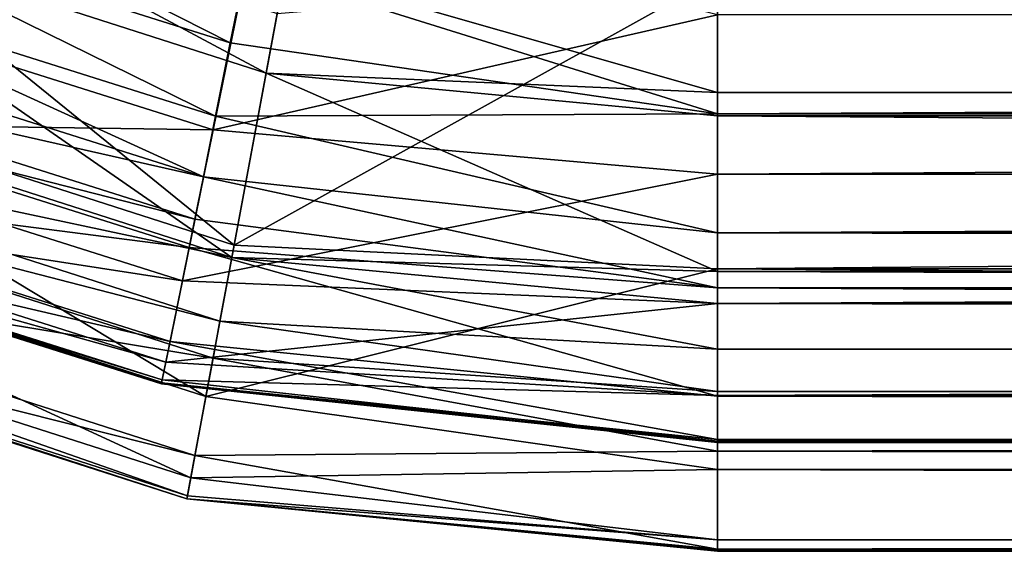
# Model space of a CAD drawing. Header units: millimetres. Extents: x 6 to 796, y 3 to 293.
# Tile 11 of 105: x 66 to 94, y 3 to 18. Entities that reach past the tile are written whole.
import ezdxf

# ---------------------------------------------------------------- set-up
doc = ezdxf.new("R2010")
doc.units = ezdxf.units.MM
doc.header["$LTSCALE"] = 25.4
doc.layers.get('0').update_dxf_attribs({"true_color": 0xff5454})

# ---------------------------------------------------------------- blocks, each defined once
blk = doc.blocks.new('FLOWERPOT-L-9713.STL')
at = {"color": 0}
mesh = blk.add_polyface(dxfattribs=at)
corners = [(58.736, 18.9, 306.303), (73.057, 21.136, 198.993), (61.242, 24.872, 198.992), (71.763, 14.781, 306.303)]
mesh.append_faces([[corners[k] for k in face] for face in [(0, 1, 2), (1, 0, 3)]], dxfattribs={"vtx0": -1, "color": 0})
mesh = blk.add_polyface(dxfattribs=at)
corners = [(73.225, 16.346, 699.379), (59.051, 23.935, 699.617), (57.856, 21.276, 699.379), (73.76, 19.217, 699.617)]
mesh.append_faces([[corners[k] for k in face] for face in [(0, 1, 2), (1, 0, 3)]], dxfattribs={"vtx0": -1, "color": 0})
mesh = blk.add_polyface(dxfattribs=at)
corners = [(60.486, 23.138, 696.621), (72.238, 17.177, 696.444), (59.661, 21.154, 696.444), (72.663, 19.288, 696.621)]
mesh.append_faces([[corners[k] for k in face] for face in [(0, 1, 2), (1, 0, 3)]], dxfattribs={"vtx0": -1, "color": 0})
mesh = blk.add_polyface(dxfattribs=at)
corners = [(72.343, 11.609, 306.163), (58.541, 22.799, 198.763), (73.531, 17.991, 198.763), (55.884, 16.888, 306.163)]
mesh.append_faces([[corners[k] for k in face] for face in [(0, 1, 2), (1, 0, 3)]], dxfattribs={"vtx0": -1, "color": 0})
mesh = blk.add_polyface(dxfattribs=at)
corners = [(72.279, 11.266, 696.784), (57.856, 21.276, 699.379), (55.741, 16.57, 696.784), (73.225, 16.346, 699.379)]
mesh.append_faces([[corners[k] for k in face] for face in [(0, 1, 2), (1, 0, 3)]], dxfattribs={"vtx0": -1, "color": 0})
mesh = blk.add_polyface(dxfattribs=at)
corners = [(59.661, 21.154, 696.444), (71.832, 15.162, 695.731), (58.873, 19.261, 695.732), (72.238, 17.177, 696.444)]
mesh.append_faces([[corners[k] for k in face] for face in [(0, 1, 2), (1, 0, 3)]], dxfattribs={"vtx0": -1, "color": 0})
mesh = blk.add_polyface(dxfattribs=at)
corners = [(71.763, 14.781, 306.303), (85.667, 17.95, 224.985), (73.057, 21.136, 198.993)]
mesh.append_faces([[corners[k] for k in face] for face in [(0, 1, 2)]], dxfattribs={"color": 0})
mesh = blk.add_polyface(dxfattribs=at)
corners = [(85.667, 15.222, 696.305), (72.238, 17.177, 696.444), (72.663, 19.288, 696.621)]
mesh.append_faces([[corners[k] for k in face] for face in [(0, 1, 2)]], dxfattribs={"color": 0})
mesh = blk.add_polyface(dxfattribs=at)
corners = [(85.667, 15.222, 696.305), (72.663, 19.288, 696.621), (85.667, 18.969, 696.501)]
mesh.append_faces([[corners[k] for k in face] for face in [(0, 1, 2)]], dxfattribs={"color": 0})
mesh = blk.add_polyface(dxfattribs=at)
corners = [(85.667, 19.275, 699.493), (73.76, 19.217, 699.617), (85.667, 15.815, 699.497)]
mesh.append_faces([[corners[k] for k in face] for face in [(0, 1, 2)]], dxfattribs={"color": 0})
mesh = blk.add_polyface(dxfattribs=at)
corners = [(715.667, 15.815, 699.497), (85.667, 19.275, 699.493), (85.667, 15.815, 699.497), (715.667, 19.275, 699.493)]
mesh.append_faces([[corners[k] for k in face] for face in [(0, 1, 2), (1, 0, 3)]], dxfattribs={"vtx0": -1, "color": 0})
mesh = blk.add_polyface(dxfattribs=at)
corners = [(58.873, 19.261, 695.732), (71.495, 13.488, 694.571), (58.219, 17.687, 694.572), (71.832, 15.162, 695.731)]
mesh.append_faces([[corners[k] for k in face] for face in [(0, 1, 2), (1, 0, 3)]], dxfattribs={"vtx0": -1, "color": 0})
mesh = blk.add_polyface(dxfattribs=at)
corners = [(72.343, 11.609, 306.163), (73.531, 17.991, 198.763), (85.667, 19.009, 172.33)]
mesh.append_faces([[corners[k] for k in face] for face in [(0, 1, 2)]], dxfattribs={"color": 0})
mesh = blk.add_polyface(dxfattribs=at)
corners = [(72.343, 11.609, 306.163), (85.667, 19.009, 172.33), (85.667, 10.95, 293.572)]
mesh.append_faces([[corners[k] for k in face] for face in [(0, 1, 2)]], dxfattribs={"color": 0})
mesh = blk.add_polyface(dxfattribs=at)
corners = [(85.667, 15.815, 699.497), (73.76, 19.217, 699.617), (73.225, 16.346, 699.379)]
mesh.append_faces([[corners[k] for k in face] for face in [(0, 1, 2)]], dxfattribs={"color": 0})
mesh = blk.add_polyface(dxfattribs=at)
corners = [(715.667, 16.841, 198.763), (85.667, 19.009, 172.33), (715.667, 19.009, 172.33)]
mesh.append_faces([[corners[k] for k in face] for face in [(0, 1, 2)]], dxfattribs={"color": 0})
mesh = blk.add_polyface(dxfattribs=at)
corners = [(85.667, 10.95, 293.572), (85.667, 19.009, 172.33), (715.667, 16.841, 198.763)]
mesh.append_faces([[corners[k] for k in face] for face in [(0, 1, 2)]], dxfattribs={"color": 0})
mesh = blk.add_polyface(dxfattribs=at)
corners = [(57.097, 14.991, 425.332), (71.763, 14.781, 306.303), (58.736, 18.9, 306.303), (70.917, 10.622, 425.332)]
mesh.append_faces([[corners[k] for k in face] for face in [(0, 1, 2), (1, 0, 3)]], dxfattribs={"vtx0": -1, "color": 0})
mesh = blk.add_polyface(dxfattribs=at)
corners = [(715.667, 18.969, 696.501), (85.667, 15.222, 696.305), (85.667, 18.969, 696.501), (715.667, 15.222, 696.305)]
mesh.append_faces([[corners[k] for k in face] for face in [(0, 1, 2), (1, 0, 3)]], dxfattribs={"vtx0": -1, "color": 0})
mesh = blk.add_polyface(dxfattribs=at)
corners = [(71.763, 14.781, 306.303), (85.667, 13.56, 301.68), (85.667, 17.95, 224.985)]
mesh.append_faces([[corners[k] for k in face] for face in [(0, 1, 2)]], dxfattribs={"color": 0})
mesh = blk.add_polyface(dxfattribs=at)
corners = [(85.667, 13.56, 301.68), (715.667, 17.95, 224.985), (85.667, 17.95, 224.985), (715.667, 13.56, 301.68)]
mesh.append_faces([[corners[k] for k in face] for face in [(0, 1, 2), (1, 0, 3)]], dxfattribs={"vtx0": -1, "color": 0})
mesh = blk.add_polyface(dxfattribs=at)
corners = [(57.765, 16.591, 693.085), (71.495, 13.488, 694.571), (71.261, 12.323, 693.083), (58.219, 17.687, 694.572)]
mesh.append_faces([[corners[k] for k in face] for face in [(0, 1, 2), (1, 0, 3)]], dxfattribs={"vtx0": -1, "color": 0})
mesh = blk.add_polyface(dxfattribs=at)
corners = [(85.667, 15.222, 696.305), (71.832, 15.162, 695.731), (72.238, 17.177, 696.444)]
mesh.append_faces([[corners[k] for k in face] for face in [(0, 1, 2)]], dxfattribs={"color": 0})
mesh = blk.add_polyface(dxfattribs=at)
corners = [(71.566, 7.433, 425.254), (55.884, 16.888, 306.163), (72.343, 11.609, 306.163), (54.146, 13.02, 425.254)]
mesh.append_faces([[corners[k] for k in face] for face in [(0, 1, 2), (1, 0, 3)]], dxfattribs={"vtx0": -1, "color": 0})
mesh = blk.add_polyface(dxfattribs=at)
corners = [(85.667, 10.95, 293.572), (715.667, 16.841, 198.763), (715.667, 10.95, 293.572)]
mesh.append_faces([[corners[k] for k in face] for face in [(0, 1, 2)]], dxfattribs={"color": 0})
mesh = blk.add_polyface(dxfattribs=at)
corners = [(72.279, 11.266, 696.784), (55.01, 14.943, 694.538), (71.952, 9.509, 694.538), (55.741, 16.57, 696.784)]
mesh.append_faces([[corners[k] for k in face] for face in [(0, 1, 2), (1, 0, 3)]], dxfattribs={"vtx0": -1, "color": 0})
mesh = blk.add_polyface(dxfattribs=at)
corners = [(57.457, 15.853, 690.905), (71.261, 12.323, 693.083), (71.103, 11.539, 690.904), (57.765, 16.591, 693.085)]
mesh.append_faces([[corners[k] for k in face] for face in [(0, 1, 2), (1, 0, 3)]], dxfattribs={"vtx0": -1, "color": 0})
mesh = blk.add_polyface(dxfattribs=at)
corners = [(85.667, 10.883, 697.505), (73.225, 16.346, 699.379), (72.279, 11.266, 696.784)]
mesh.append_faces([[corners[k] for k in face] for face in [(0, 1, 2)]], dxfattribs={"color": 0})
mesh = blk.add_polyface(dxfattribs=at)
corners = [(85.667, 15.167, 699.379), (73.225, 16.346, 699.379), (85.667, 10.883, 697.505)]
mesh.append_faces([[corners[k] for k in face] for face in [(0, 1, 2)]], dxfattribs={"color": 0})
mesh = blk.add_polyface(dxfattribs=at)
corners = [(85.667, 15.815, 699.497), (73.225, 16.346, 699.379), (85.667, 15.167, 699.379)]
mesh.append_faces([[corners[k] for k in face] for face in [(0, 1, 2)]], dxfattribs={"color": 0})
mesh = blk.add_polyface(dxfattribs=at)
corners = [(56.439, 13.423, 680.425), (71.103, 11.539, 690.904), (70.577, 8.953, 680.425), (57.457, 15.853, 690.905)]
mesh.append_faces([[corners[k] for k in face] for face in [(0, 1, 2), (1, 0, 3)]], dxfattribs={"vtx0": -1, "color": 0})
mesh = blk.add_polyface(dxfattribs=at)
corners = [(715.667, 15.167, 699.379), (85.667, 15.815, 699.497), (85.667, 15.167, 699.379), (715.667, 15.815, 699.497)]
mesh.append_faces([[corners[k] for k in face] for face in [(0, 1, 2), (1, 0, 3)]], dxfattribs={"vtx0": -1, "color": 0})
mesh = blk.add_polyface(dxfattribs=at)
corners = [(85.667, 11.949, 694.503), (71.832, 15.162, 695.731), (85.667, 15.222, 696.305)]
mesh.append_faces([[corners[k] for k in face] for face in [(0, 1, 2)]], dxfattribs={"color": 0})
mesh = blk.add_polyface(dxfattribs=at)
corners = [(715.667, 15.222, 696.305), (85.667, 11.949, 694.503), (85.667, 15.222, 696.305), (715.667, 11.949, 694.503)]
mesh.append_faces([[corners[k] for k in face] for face in [(0, 1, 2), (1, 0, 3)]], dxfattribs={"vtx0": -1, "color": 0})
mesh = blk.add_polyface(dxfattribs=at)
corners = [(71.952, 9.509, 694.538), (54.585, 13.995, 691.797), (71.762, 8.486, 691.797), (55.01, 14.943, 694.538)]
mesh.append_faces([[corners[k] for k in face] for face in [(0, 1, 2), (1, 0, 3)]], dxfattribs={"vtx0": -1, "color": 0})
mesh = blk.add_polyface(dxfattribs=at)
corners = [(56.215, 12.889, 548.701), (70.917, 10.622, 425.332), (57.097, 14.991, 425.332), (70.461, 8.384, 548.701)]
mesh.append_faces([[corners[k] for k in face] for face in [(0, 1, 2), (1, 0, 3)]], dxfattribs={"vtx0": -1, "color": 0})
mesh = blk.add_polyface(dxfattribs=at)
corners = [(85.667, 11.949, 694.503), (71.495, 13.488, 694.571), (71.832, 15.162, 695.731)]
mesh.append_faces([[corners[k] for k in face] for face in [(0, 1, 2)]], dxfattribs={"color": 0})
mesh = blk.add_polyface(dxfattribs=at)
corners = [(715.667, 10.883, 697.505), (85.667, 15.167, 699.379), (85.667, 10.883, 697.505), (715.667, 15.167, 699.379)]
mesh.append_faces([[corners[k] for k in face] for face in [(0, 1, 2), (1, 0, 3)]], dxfattribs={"vtx0": -1, "color": 0})
mesh = blk.add_polyface(dxfattribs=at)
corners = [(70.917, 10.622, 425.332), (85.667, 13.56, 301.68), (71.763, 14.781, 306.303)]
mesh.append_faces([[corners[k] for k in face] for face in [(0, 1, 2)]], dxfattribs={"color": 0})
mesh = blk.add_polyface(dxfattribs=at)
corners = [(71.762, 8.486, 691.797), (53.469, 11.512, 680.956), (71.262, 5.805, 680.956), (54.585, 13.995, 691.797)]
mesh.append_faces([[corners[k] for k in face] for face in [(0, 1, 2), (1, 0, 3)]], dxfattribs={"vtx0": -1, "color": 0})
mesh = blk.add_polyface(dxfattribs=at)
corners = [(55.99, 12.352, 668.869), (70.577, 8.953, 680.425), (70.345, 7.813, 668.869), (56.439, 13.423, 680.425)]
mesh.append_faces([[corners[k] for k in face] for face in [(0, 1, 2), (1, 0, 3)]], dxfattribs={"vtx0": -1, "color": 0})
mesh = blk.add_polyface(dxfattribs=at)
corners = [(70.917, 10.622, 425.332), (85.667, 9.995, 393.756), (85.667, 13.56, 301.68)]
mesh.append_faces([[corners[k] for k in face] for face in [(0, 1, 2)]], dxfattribs={"color": 0})
mesh = blk.add_polyface(dxfattribs=at)
corners = [(71.495, 13.488, 694.571), (85.667, 10.425, 692.145), (71.261, 12.323, 693.083)]
mesh.append_faces([[corners[k] for k in face] for face in [(0, 1, 2)]], dxfattribs={"color": 0})
mesh = blk.add_polyface(dxfattribs=at)
corners = [(71.495, 13.488, 694.571), (85.667, 11.949, 694.503), (85.667, 10.425, 692.145)]
mesh.append_faces([[corners[k] for k in face] for face in [(0, 1, 2)]], dxfattribs={"color": 0})
mesh = blk.add_polyface(dxfattribs=at)
corners = [(85.667, 9.995, 393.756), (715.667, 13.56, 301.68), (85.667, 13.56, 301.68), (715.667, 9.995, 393.756)]
mesh.append_faces([[corners[k] for k in face] for face in [(0, 1, 2), (1, 0, 3)]], dxfattribs={"vtx0": -1, "color": 0})
mesh = blk.add_polyface(dxfattribs=at)
corners = [(71.148, 5.188, 548.667), (54.146, 13.02, 425.254), (71.566, 7.433, 425.254), (53.212, 10.94, 548.667)]
mesh.append_faces([[corners[k] for k in face] for face in [(0, 1, 2), (1, 0, 3)]], dxfattribs={"vtx0": -1, "color": 0})
mesh = blk.add_polyface(dxfattribs=at)
corners = [(56.02, 12.424, 609.734), (70.461, 8.384, 548.701), (56.215, 12.889, 548.701), (70.361, 7.89, 609.734)]
mesh.append_faces([[corners[k] for k in face] for face in [(0, 1, 2), (1, 0, 3)]], dxfattribs={"vtx0": -1, "color": 0})
mesh = blk.add_polyface(dxfattribs=at)
corners = [(55.978, 12.322, 639.691), (70.361, 7.89, 609.734), (56.02, 12.424, 609.734), (70.339, 7.782, 639.691)]
mesh.append_faces([[corners[k] for k in face] for face in [(0, 1, 2), (1, 0, 3)]], dxfattribs={"vtx0": -1, "color": 0})
mesh = blk.add_polyface(dxfattribs=at)
corners = [(55.99, 12.352, 668.869), (70.339, 7.782, 639.691), (55.978, 12.322, 639.691), (70.345, 7.813, 668.869)]
mesh.append_faces([[corners[k] for k in face] for face in [(0, 1, 2), (1, 0, 3)]], dxfattribs={"vtx0": -1, "color": 0})
mesh = blk.add_polyface(dxfattribs=at)
corners = [(71.261, 12.323, 693.083), (85.667, 10.425, 692.145), (71.103, 11.539, 690.904)]
mesh.append_faces([[corners[k] for k in face] for face in [(0, 1, 2)]], dxfattribs={"color": 0})
mesh = blk.add_polyface(dxfattribs=at)
corners = [(85.667, 11.949, 694.503), (715.667, 10.425, 692.145), (85.667, 10.425, 692.145), (715.667, 11.949, 694.503)]
mesh.append_faces([[corners[k] for k in face] for face in [(0, 1, 2), (1, 0, 3)]], dxfattribs={"vtx0": -1, "color": 0})
mesh = blk.add_polyface(dxfattribs=at)
corners = [(71.262, 5.805, 680.956), (52.974, 10.411, 668.967), (71.041, 4.616, 668.967), (53.469, 11.512, 680.956)]
mesh.append_faces([[corners[k] for k in face] for face in [(0, 1, 2), (1, 0, 3)]], dxfattribs={"vtx0": -1, "color": 0})
mesh = blk.add_polyface(dxfattribs=at)
corners = [(71.103, 11.539, 690.904), (85.667, 7.441, 680.696), (70.577, 8.953, 680.425)]
mesh.append_faces([[corners[k] for k in face] for face in [(0, 1, 2)]], dxfattribs={"color": 0})
mesh = blk.add_polyface(dxfattribs=at)
corners = [(85.667, 10.425, 692.145), (85.667, 7.441, 680.696), (71.103, 11.539, 690.904)]
mesh.append_faces([[corners[k] for k in face] for face in [(0, 1, 2)]], dxfattribs={"color": 0})
mesh = blk.add_polyface(dxfattribs=at)
corners = [(71.566, 7.433, 425.254), (72.343, 11.609, 306.163), (85.667, 10.95, 293.572)]
mesh.append_faces([[corners[k] for k in face] for face in [(0, 1, 2)]], dxfattribs={"color": 0})
mesh = blk.add_polyface(dxfattribs=at)
corners = [(72.279, 11.266, 696.784), (71.952, 9.509, 694.538), (85.667, 8.735, 695.368)]
mesh.append_faces([[corners[k] for k in face] for face in [(0, 1, 2)]], dxfattribs={"color": 0})
mesh = blk.add_polyface(dxfattribs=at)
corners = [(72.279, 11.266, 696.784), (85.667, 8.735, 695.368), (85.667, 9.997, 696.784)]
mesh.append_faces([[corners[k] for k in face] for face in [(0, 1, 2)]], dxfattribs={"color": 0})
mesh = blk.add_polyface(dxfattribs=at)
corners = [(85.667, 10.883, 697.505), (72.279, 11.266, 696.784), (85.667, 9.997, 696.784)]
mesh.append_faces([[corners[k] for k in face] for face in [(0, 1, 2)]], dxfattribs={"color": 0})
mesh = blk.add_polyface(dxfattribs=at)
corners = [(71.055, 4.692, 609.719), (53.212, 10.94, 548.667), (71.148, 5.188, 548.667), (53.005, 10.481, 609.719)]
mesh.append_faces([[corners[k] for k in face] for face in [(0, 1, 2), (1, 0, 3)]], dxfattribs={"vtx0": -1, "color": 0})
mesh = blk.add_polyface(dxfattribs=at)
corners = [(85.667, 5.422, 452.897), (71.566, 7.433, 425.254), (85.667, 10.95, 293.572)]
mesh.append_faces([[corners[k] for k in face] for face in [(0, 1, 2)]], dxfattribs={"color": 0})
mesh = blk.add_polyface(dxfattribs=at)
corners = [(715.667, 6.096, 425.254), (85.667, 10.95, 293.572), (715.667, 10.95, 293.572)]
mesh.append_faces([[corners[k] for k in face] for face in [(0, 1, 2)]], dxfattribs={"color": 0})
mesh = blk.add_polyface(dxfattribs=at)
corners = [(85.667, 5.422, 452.897), (85.667, 10.95, 293.572), (715.667, 6.096, 425.254)]
mesh.append_faces([[corners[k] for k in face] for face in [(0, 1, 2)]], dxfattribs={"color": 0})
mesh = blk.add_polyface(dxfattribs=at)
corners = [(715.667, 8.735, 695.368), (85.667, 10.883, 697.505), (85.667, 9.997, 696.784)]
mesh.append_faces([[corners[k] for k in face] for face in [(0, 1, 2)]], dxfattribs={"color": 0})
mesh = blk.add_polyface(dxfattribs=at)
corners = [(715.667, 10.883, 697.505), (85.667, 10.883, 697.505), (715.667, 8.735, 695.368)]
mesh.append_faces([[corners[k] for k in face] for face in [(0, 1, 2)]], dxfattribs={"color": 0})
mesh = blk.add_polyface(dxfattribs=at)
corners = [(70.461, 8.384, 548.701), (85.667, 9.995, 393.756), (70.917, 10.622, 425.332)]
mesh.append_faces([[corners[k] for k in face] for face in [(0, 1, 2)]], dxfattribs={"color": 0})
mesh = blk.add_polyface(dxfattribs=at)
corners = [(71.041, 4.616, 668.967), (53.005, 10.481, 609.719), (71.055, 4.692, 609.719), (52.974, 10.411, 668.967)]
mesh.append_faces([[corners[k] for k in face] for face in [(0, 1, 2), (1, 0, 3)]], dxfattribs={"vtx0": -1, "color": 0})
mesh = blk.add_polyface(dxfattribs=at)
corners = [(85.667, 10.425, 692.145), (715.667, 7.441, 680.696), (85.667, 7.441, 680.696), (715.667, 10.425, 692.145)]
mesh.append_faces([[corners[k] for k in face] for face in [(0, 1, 2), (1, 0, 3)]], dxfattribs={"vtx0": -1, "color": 0})
mesh = blk.add_polyface(dxfattribs=at)
corners = [(70.461, 8.384, 548.701), (85.667, 7.46, 502.24), (85.667, 9.995, 393.756)]
mesh.append_faces([[corners[k] for k in face] for face in [(0, 1, 2)]], dxfattribs={"color": 0})
mesh = blk.add_polyface(dxfattribs=at)
corners = [(85.667, 9.997, 696.784), (85.667, 8.735, 695.368), (715.667, 8.735, 695.368)]
mesh.append_faces([[corners[k] for k in face] for face in [(0, 1, 2)]], dxfattribs={"color": 0})
mesh = blk.add_polyface(dxfattribs=at)
corners = [(85.667, 7.46, 502.24), (715.667, 9.995, 393.756), (85.667, 9.995, 393.756), (715.667, 7.46, 502.24)]
mesh.append_faces([[corners[k] for k in face] for face in [(0, 1, 2), (1, 0, 3)]], dxfattribs={"vtx0": -1, "color": 0})
mesh = blk.add_polyface(dxfattribs=at)
corners = [(71.952, 9.509, 694.538), (71.762, 8.486, 691.797), (85.667, 7.569, 693.064)]
mesh.append_faces([[corners[k] for k in face] for face in [(0, 1, 2)]], dxfattribs={"color": 0})
mesh = blk.add_polyface(dxfattribs=at)
corners = [(85.667, 8.735, 695.368), (71.952, 9.509, 694.538), (85.667, 7.569, 693.064)]
mesh.append_faces([[corners[k] for k in face] for face in [(0, 1, 2)]], dxfattribs={"color": 0})
mesh = blk.add_polyface(dxfattribs=at)
corners = [(70.577, 8.953, 680.425), (85.667, 6.252, 669.549), (70.345, 7.813, 668.869)]
mesh.append_faces([[corners[k] for k in face] for face in [(0, 1, 2)]], dxfattribs={"color": 0})
mesh = blk.add_polyface(dxfattribs=at)
corners = [(85.667, 7.441, 680.696), (85.667, 6.252, 669.549), (70.577, 8.953, 680.425)]
mesh.append_faces([[corners[k] for k in face] for face in [(0, 1, 2)]], dxfattribs={"color": 0})
mesh = blk.add_polyface(dxfattribs=at)
corners = [(715.667, 8.735, 695.368), (85.667, 7.569, 693.064), (715.667, 7.569, 693.064), (85.667, 8.735, 695.368)]
mesh.append_faces([[corners[k] for k in face] for face in [(0, 1, 2), (1, 0, 3)]], dxfattribs={"vtx0": -1, "color": 0})
mesh = blk.add_polyface(dxfattribs=at)
corners = [(71.762, 8.486, 691.797), (71.262, 5.805, 680.956), (85.667, 5.925, 687.537)]
mesh.append_faces([[corners[k] for k in face] for face in [(0, 1, 2)]], dxfattribs={"color": 0})
mesh = blk.add_polyface(dxfattribs=at)
corners = [(85.667, 7.569, 693.064), (71.762, 8.486, 691.797), (85.667, 5.925, 687.537)]
mesh.append_faces([[corners[k] for k in face] for face in [(0, 1, 2)]], dxfattribs={"color": 0})
mesh = blk.add_polyface(dxfattribs=at)
corners = [(70.361, 7.89, 609.734), (85.667, 7.46, 502.24), (70.461, 8.384, 548.701)]
mesh.append_faces([[corners[k] for k in face] for face in [(0, 1, 2)]], dxfattribs={"color": 0})
mesh = blk.add_polyface(dxfattribs=at)
corners = [(70.339, 7.782, 639.691), (85.667, 6.205, 636.089), (70.361, 7.89, 609.734)]
mesh.append_faces([[corners[k] for k in face] for face in [(0, 1, 2)]], dxfattribs={"color": 0})
mesh = blk.add_polyface(dxfattribs=at)
corners = [(85.667, 6.205, 636.089), (85.667, 7.46, 502.24), (70.361, 7.89, 609.734)]
mesh.append_faces([[corners[k] for k in face] for face in [(0, 1, 2)]], dxfattribs={"color": 0})
mesh = blk.add_polyface(dxfattribs=at)
corners = [(70.345, 7.813, 668.869), (85.667, 6.167, 665.002), (70.339, 7.782, 639.691)]
mesh.append_faces([[corners[k] for k in face] for face in [(0, 1, 2)]], dxfattribs={"color": 0})
mesh = blk.add_polyface(dxfattribs=at)
corners = [(85.667, 6.167, 665.002), (85.667, 6.205, 636.089), (70.339, 7.782, 639.691)]
mesh.append_faces([[corners[k] for k in face] for face in [(0, 1, 2)]], dxfattribs={"color": 0})
mesh = blk.add_polyface(dxfattribs=at)
corners = [(85.667, 6.252, 669.549), (85.667, 6.167, 665.002), (70.345, 7.813, 668.869)]
mesh.append_faces([[corners[k] for k in face] for face in [(0, 1, 2)]], dxfattribs={"color": 0})
mesh = blk.add_polyface(dxfattribs=at)
corners = [(71.148, 5.188, 548.667), (71.566, 7.433, 425.254), (85.667, 5.422, 452.897)]
mesh.append_faces([[corners[k] for k in face] for face in [(0, 1, 2)]], dxfattribs={"color": 0})
mesh = blk.add_polyface(dxfattribs=at)
corners = [(715.667, 7.569, 693.064), (85.667, 5.925, 687.537), (715.667, 5.925, 687.537), (85.667, 7.569, 693.064)]
mesh.append_faces([[corners[k] for k in face] for face in [(0, 1, 2), (1, 0, 3)]], dxfattribs={"vtx0": -1, "color": 0})
mesh = blk.add_polyface(dxfattribs=at)
corners = [(85.667, 6.205, 636.089), (715.667, 7.46, 502.24), (85.667, 7.46, 502.24), (715.667, 6.205, 636.089)]
mesh.append_faces([[corners[k] for k in face] for face in [(0, 1, 2), (1, 0, 3)]], dxfattribs={"vtx0": -1, "color": 0})
mesh = blk.add_polyface(dxfattribs=at)
corners = [(85.667, 7.441, 680.696), (715.667, 6.252, 669.549), (85.667, 6.252, 669.549), (715.667, 7.441, 680.696)]
mesh.append_faces([[corners[k] for k in face] for face in [(0, 1, 2), (1, 0, 3)]], dxfattribs={"vtx0": -1, "color": 0})
mesh = blk.add_polyface(dxfattribs=at)
corners = [(85.667, 6.252, 669.549), (715.667, 6.167, 665.002), (85.667, 6.167, 665.002), (715.667, 6.252, 669.549)]
mesh.append_faces([[corners[k] for k in face] for face in [(0, 1, 2), (1, 0, 3)]], dxfattribs={"vtx0": -1, "color": 0})
mesh = blk.add_polyface(dxfattribs=at)
corners = [(85.667, 6.167, 665.002), (715.667, 6.205, 636.089), (85.667, 6.205, 636.089), (715.667, 6.167, 665.002)]
mesh.append_faces([[corners[k] for k in face] for face in [(0, 1, 2), (1, 0, 3)]], dxfattribs={"vtx0": -1, "color": 0})
mesh = blk.add_polyface(dxfattribs=at)
corners = [(85.667, 5.422, 452.897), (715.667, 6.096, 425.254), (715.667, 5.422, 452.897)]
mesh.append_faces([[corners[k] for k in face] for face in [(0, 1, 2)]], dxfattribs={"color": 0})
mesh = blk.add_polyface(dxfattribs=at)
corners = [(71.262, 5.805, 680.956), (71.041, 4.616, 668.967), (85.667, 3.229, 668.967)]
mesh.append_faces([[corners[k] for k in face] for face in [(0, 1, 2)]], dxfattribs={"color": 0})
mesh = blk.add_polyface(dxfattribs=at)
corners = [(85.667, 5.925, 687.537), (71.262, 5.805, 680.956), (85.667, 3.229, 668.967)]
mesh.append_faces([[corners[k] for k in face] for face in [(0, 1, 2)]], dxfattribs={"color": 0})
mesh = blk.add_polyface(dxfattribs=at)
corners = [(85.667, 5.925, 687.537), (85.667, 3.229, 668.967), (715.667, 4.439, 680.956)]
mesh.append_faces([[corners[k] for k in face] for face in [(0, 1, 2)]], dxfattribs={"color": 0})
mesh = blk.add_polyface(dxfattribs=at)
corners = [(85.667, 5.925, 687.537), (715.667, 4.439, 680.956), (715.667, 5.925, 687.537)]
mesh.append_faces([[corners[k] for k in face] for face in [(0, 1, 2)]], dxfattribs={"color": 0})
mesh = blk.add_polyface(dxfattribs=at)
corners = [(71.055, 4.692, 609.719), (71.148, 5.188, 548.667), (85.667, 3.486, 582.304)]
mesh.append_faces([[corners[k] for k in face] for face in [(0, 1, 2)]], dxfattribs={"color": 0})
mesh = blk.add_polyface(dxfattribs=at)
corners = [(85.667, 3.486, 582.304), (71.148, 5.188, 548.667), (85.667, 5.422, 452.897)]
mesh.append_faces([[corners[k] for k in face] for face in [(0, 1, 2)]], dxfattribs={"color": 0})
mesh = blk.add_polyface(dxfattribs=at)
corners = [(715.667, 3.486, 582.304), (85.667, 5.422, 452.897), (715.667, 5.422, 452.897), (85.667, 3.486, 582.304)]
mesh.append_faces([[corners[k] for k in face] for face in [(0, 1, 2), (1, 0, 3)]], dxfattribs={"vtx0": -1, "color": 0})
mesh = blk.add_polyface(dxfattribs=at)
corners = [(71.041, 4.616, 668.967), (71.055, 4.692, 609.719), (85.667, 3.486, 582.304)]
mesh.append_faces([[corners[k] for k in face] for face in [(0, 1, 2)]], dxfattribs={"color": 0})
mesh = blk.add_polyface(dxfattribs=at)
corners = [(71.041, 4.616, 668.967), (85.667, 3.486, 582.304), (85.667, 3.167, 665.002)]
mesh.append_faces([[corners[k] for k in face] for face in [(0, 1, 2)]], dxfattribs={"color": 0})
mesh = blk.add_polyface(dxfattribs=at)
corners = [(71.041, 4.616, 668.967), (85.667, 3.167, 665.002), (85.667, 3.188, 667.332)]
mesh.append_faces([[corners[k] for k in face] for face in [(0, 1, 2)]], dxfattribs={"color": 0})
mesh = blk.add_polyface(dxfattribs=at)
corners = [(71.041, 4.616, 668.967), (85.667, 3.188, 667.332), (85.667, 3.229, 668.967)]
mesh.append_faces([[corners[k] for k in face] for face in [(0, 1, 2)]], dxfattribs={"color": 0})
mesh = blk.add_polyface(dxfattribs=at)
corners = [(715.667, 4.439, 680.956), (85.667, 3.229, 668.967), (715.667, 3.188, 667.332)]
mesh.append_faces([[corners[k] for k in face] for face in [(0, 1, 2)]], dxfattribs={"color": 0})
mesh = blk.add_polyface(dxfattribs=at)
corners = [(715.667, 3.167, 665.002), (85.667, 3.486, 582.304), (715.667, 3.486, 582.304), (85.667, 3.167, 665.002)]
mesh.append_faces([[corners[k] for k in face] for face in [(0, 1, 2), (1, 0, 3)]], dxfattribs={"vtx0": -1, "color": 0})
mesh = blk.add_polyface(dxfattribs=at)
corners = [(85.667, 3.229, 668.967), (85.667, 3.188, 667.332), (715.667, 3.188, 667.332)]
mesh.append_faces([[corners[k] for k in face] for face in [(0, 1, 2)]], dxfattribs={"color": 0})
mesh = blk.add_polyface(dxfattribs=at)
corners = [(715.667, 3.188, 667.332), (85.667, 3.167, 665.002), (715.667, 3.167, 665.002), (85.667, 3.188, 667.332)]
mesh.append_faces([[corners[k] for k in face] for face in [(0, 1, 2), (1, 0, 3)]], dxfattribs={"vtx0": -1, "color": 0})

msp = doc.modelspace()

# ---------------------------------------------------------------- block references
at = {"color": 7, "true_color": 0xffffff}
msp.add_blockref('FLOWERPOT-L-9713.STL', (0, 0), dxfattribs=at)

doc.saveas('drawing.dxf')
